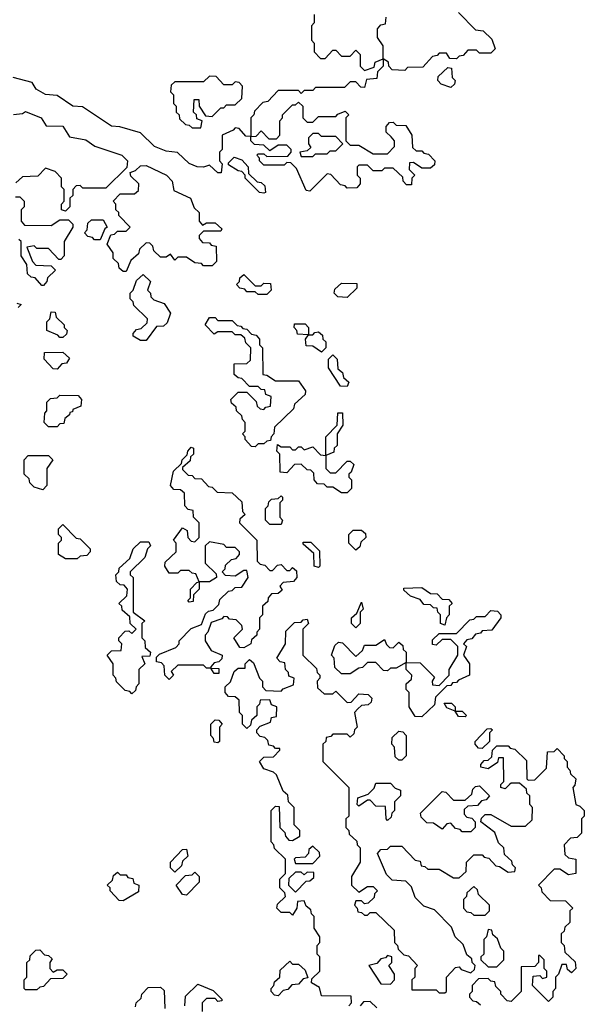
# Model space of a CAD drawing. Extents: x 2776963 to 2884430, y 684484 to 829250.
# Tile 250 of 256: x 2853855 to 2855820, y 816830 to 820256. Entities that reach past the tile are written whole.
import ezdxf

# ---------------------------------------------------------------- set-up
doc = ezdxf.new("R2010")
doc.units = 0

msp = doc.modelspace()

# ---------------------------------------------------------------- linework, layer by layer
at = {"layer": '0CON20XD'}
for points in [[(2855381.7, 820281.7), (2855441.7, 820221.7), (2855468.3, 820218.3), (2855498.3, 820188.3), (2855510, 820155), (2855495, 820140), (2855455, 820140), (2855445, 820150), (2855415, 820150), (2855398.3, 820131.7), (2855385, 820130), (2855375, 820120), (2855351.7, 820121.7), (2855340, 820140), (2855315, 820140), (2855308.3, 820131.7), (2855291.7, 820128.3), (2855258.3, 820091.7), (2855205, 820090), (2855195, 820080), (2855151.7, 820081.7), (2855140, 820095), (2855138.3, 820108.3), (2855120, 820120), (2855120, 820095), (2855100, 820075), (2855098.3, 820051.7), (2855061.7, 820048.3), (2855055, 820020), (2855041.7, 820021.7), (2855025, 820040), (2855005, 820040), (2854985, 820020), (2854885, 820020), (2854875, 820010), (2854845, 820010), (2854835, 820000), (2854825, 820010), (2854755, 820010), (2854718.3, 819971.7), (2854701.7, 819968.3), (2854671.7, 819938.3), (2854670, 819925), (2854660, 819915), (2854660, 819850), (2854678.3, 819851.7), (2854695, 819870), (2854721.7, 819841.7), (2854748.3, 819841.7), (2854760, 819855), (2854760, 819905), (2854770, 819915), (2854770, 819925), (2854805, 819960), (2854815, 819960), (2854825, 819970), (2854840, 819955), (2854840, 819915), (2854855, 819900), (2854875, 819900), (2854895, 819920), (2854955, 819920), (2854961.7, 819928.3), (2854988.3, 819938.3), (2855000, 819925), (2854990, 819915), (2854990, 819835), (2855005, 819820), (2855035, 819820), (2855085, 819790), (2855135, 819790), (2855160, 819815), (2855160, 819835), (2855148.3, 819848.3), (2855130, 819865), (2855130, 819885), (2855141.7, 819898.3), (2855155, 819900), (2855165, 819890), (2855198.3, 819888.3), (2855220, 819855), (2855221.7, 819811.7), (2855235, 819800), (2855255, 819800), (2855261.7, 819791.7), (2855278.3, 819788.3), (2855300, 819765), (2855298.3, 819751.7), (2855285, 819740), (2855255, 819740), (2855225, 819760), (2855211.7, 819758.3), (2855210, 819735), (2855230, 819715), (2855220, 819705), (2855218.3, 819681.7), (2855201.7, 819681.7), (2855190, 819695), (2855188.3, 819708.3), (2855155, 819740), (2855125, 819740), (2855115, 819730), (2855085, 819730), (2855065, 819750), (2855035, 819750), (2855030, 819745), (2855030, 819715), (2855040, 819705), (2855040, 819685), (2855028.3, 819671.7), (2854995, 819670), (2854988.3, 819678.3), (2854971.7, 819681.7), (2854938.3, 819718.3), (2854925, 819720), (2854865, 819660)], [(2854880, 820275), (2854880, 820245), (2854870, 820235), (2854870, 820185), (2854880, 820175), (2854880, 820145), (2854901.7, 820121.7), (2854918.3, 820121.7), (2854945, 820150), (2854955, 820150), (2854975, 820130), (2855005, 820130), (2855025, 820150), (2855040, 820135), (2855040, 820095), (2855055, 820080), (2855088.3, 820091.7), (2855091.7, 820108.3), (2855120, 820120), (2855120, 820165), (2855100, 820195), (2855100, 820225), (2855111.7, 820238.3), (2855128.3, 820241.7), (2855130, 820265)], [(2855355, 820020), (2855321.7, 820031.7), (2855310, 820045), (2855311.7, 820058.3), (2855345, 820090), (2855358.3, 820088.3), (2855360, 820055), (2855370, 820045), (2855368.3, 820031.7), (2855355, 820020)], [(2854865, 819660), (2854851.7, 819661.7), (2854818.3, 819738.3), (2854798.3, 819758.3), (2854785, 819760), (2854775, 819750), (2854705, 819750), (2854690, 819765), (2854690, 819775), (2854680, 819785), (2854685, 819790), (2854705, 819790), (2854715, 819780), (2854788.3, 819781.7), (2854800, 819795), (2854800, 819805), (2854785, 819820), (2854755, 819820), (2854725, 819800), (2854705, 819820), (2854671.7, 819821.7), (2854660, 819835), (2854660, 819850), (2854641.7, 819851.7), (2854618.3, 819878.3), (2854605, 819880), (2854598.3, 819871.7), (2854560, 819855), (2854560, 819805), (2854550, 819795), (2854550, 819765), (2854560, 819755), (2854556.4, 819723.6), (2854545, 819723.3), (2854515, 819750), (2854495, 819743.3), (2854472.5, 819745), (2854445, 819756.2), (2854404, 819794), (2854365, 819798.8), (2854323.8, 819815), (2854275, 819862.5), (2854203.8, 819883.8), (2854175, 819886.2), (2854073.3, 819953.3), (2854040, 819955), (2853985, 819992.5), (2853945, 819996.7), (2853912.5, 820015), (2853898.3, 820038.3), (2853832.5, 820055)], [(2854485, 819880), (2854490, 819905), (2854471.7, 819911.7), (2854470, 819925), (2854460, 819935), (2854461.7, 819978.3), (2854478.3, 819978.3), (2854480, 819955), (2854501.7, 819921.7), (2854525, 819920), (2854555, 819950), (2854565, 819950), (2854575, 819960), (2854605, 819960), (2854628.3, 819981.7), (2854630, 820025), (2854618.3, 820038.3), (2854605, 820040), (2854595, 820030), (2854565, 820030), (2854538.3, 820058.3), (2854515, 820060), (2854495, 820040), (2854395, 820040), (2854381.7, 820028.3), (2854380, 820005), (2854390, 819995), (2854390, 819965), (2854400, 819955), (2854400, 819935), (2854410, 819925), (2854411.7, 819911.7), (2854431.7, 819891.7), (2854445, 819890), (2854455, 819880), (2854485, 819880)], [(2853833, 819927), (2853865, 819930), (2853875, 819936.7), (2853930, 819915), (2853947.5, 819887.5), (2854005, 819886), (2854028.3, 819848.3), (2854085, 819838.8), (2854116.7, 819816.7), (2854210, 819785), (2854230, 819765), (2854228.3, 819741.7), (2854155, 819670), (2854075, 819670), (2854065, 819680), (2854051.7, 819678.3), (2854040, 819665), (2854040, 819645), (2854030, 819635), (2854030, 819605), (2854015, 819590), (2854000, 819595), (2854000, 819615), (2854010, 819625), (2854010, 819665), (2854000, 819675), (2854000, 819705), (2853978.3, 819728.3), (2853945, 819740), (2853918.3, 819711.7), (2853865, 819710), (2853841.7, 819688.3)], [(2854875, 819780), (2854885, 819790), (2854925, 819790), (2854935, 819800), (2854955, 819800), (2854980, 819825), (2854955, 819850), (2854905, 819850), (2854895, 819860), (2854875, 819860), (2854860, 819845), (2854860, 819825), (2854868.3, 819811.7), (2854855, 819800), (2854830, 819795), (2854835, 819780), (2854875, 819780)], [(2854705, 819652.5), (2854690, 819655), (2854640, 819705), (2854640, 819715), (2854628.3, 819728.3), (2854615, 819730), (2854581.7, 819751.7), (2854581.7, 819758.3), (2854601.7, 819778.3), (2854628.3, 819768.3), (2854650, 819745), (2854651.7, 819721.7), (2854681.7, 819691.7), (2854695, 819690), (2854708.3, 819678.3), (2854710, 819655), (2854705, 819652.5)], [(2854225, 819380), (2854215, 819380), (2854201.7, 819391.7), (2854198.3, 819408.3), (2854180, 819425), (2854180, 819445), (2854160, 819475), (2854171.7, 819508.3), (2854185, 819510), (2854195, 819520), (2854225, 819520), (2854240, 819535), (2854200, 819575), (2854200, 819585), (2854190, 819595), (2854190, 819615), (2854180, 819625), (2854205, 819650), (2854255, 819650), (2854268.3, 819661.7), (2854270, 819685), (2854241.7, 819711.7), (2854240, 819725), (2854258.3, 819731.7), (2854275, 819747.5), (2854295, 819748.8), (2854366.2, 819715), (2854386.2, 819695), (2854391.7, 819661.7), (2854450, 819635), (2854461.7, 819601.7), (2854480, 819585), (2854480, 819555), (2854491.7, 819541.7), (2854505, 819550), (2854535, 819550), (2854558.3, 819528.3), (2854555, 819520), (2854495, 819520), (2854480, 819505), (2854480, 819495), (2854491.7, 819481.7), (2854515, 819480), (2854521.7, 819471.7), (2854538.3, 819468.3), (2854540, 819415), (2854525, 819400), (2854495, 819400), (2854488.3, 819408.3), (2854465, 819410), (2854435, 819430), (2854405, 819430), (2854395, 819420), (2854380, 819440), (2854365, 819430), (2854345, 819430), (2854321.7, 819451.7), (2854318.3, 819468.3), (2854308.3, 819478.3), (2854295, 819480), (2854271.7, 819458.3), (2854268.3, 819441.7), (2854241.7, 819418.3), (2854225, 819380)], [(2853840, 819640), (2853855, 819640), (2853870, 819625), (2853870, 819605), (2853860, 819595), (2853860, 819555), (2853871.7, 819541.7), (2853965, 819540), (2853995, 819560), (2854025, 819560), (2854040, 819545), (2854040, 819535), (2854010, 819485), (2854010, 819435), (2853998.3, 819421.7), (2853991.7, 819421.7), (2853955, 819460), (2853915, 819460), (2853905, 819470), (2853880, 819465), (2853900, 819415), (2853911.7, 819401.7), (2853965, 819400), (2853980, 819385), (2853951.7, 819358.3), (2853950, 819345), (2853938.3, 819331.7), (2853931.7, 819331.7), (2853908.3, 819358.3), (2853895, 819360), (2853881.7, 819371.7), (2853880, 819405), (2853860, 819435), (2853860, 819485), (2853851.7, 819491.7)], [(2854135, 819490), (2854115, 819490), (2854108.3, 819498.3), (2854091.7, 819501.7), (2854080, 819515), (2854090, 819525), (2854091.7, 819548.3), (2854105, 819560), (2854145, 819560), (2854160, 819535), (2854151.7, 819528.3), (2854135, 819490)], [(2854295, 819140), (2854275, 819140), (2854250, 819155), (2854250, 819165), (2854261.7, 819178.3), (2854278.3, 819181.7), (2854298.3, 819201.7), (2854300, 819215), (2854251.7, 819261.7), (2854250, 819275), (2854240, 819285), (2854240, 819305), (2854250, 819315), (2854261.7, 819348.3), (2854285, 819370), (2854310, 819345), (2854300, 819315), (2854310, 819305), (2854311.7, 819291.7), (2854321.7, 819281.7), (2854358.3, 819268.3), (2854380, 819235), (2854368.3, 819201.7), (2854355, 819190), (2854331.7, 819188.3), (2854295, 819140)], [(2854715, 819300), (2854685, 819300), (2854675, 819310), (2854645, 819310), (2854638.3, 819318.3), (2854621.7, 819321.7), (2854610, 819335), (2854620, 819345), (2854621.7, 819358.3), (2854635, 819370), (2854675, 819330), (2854695, 819330), (2854705, 819340), (2854728.3, 819338.3), (2854730, 819315), (2854715, 819300)], [(2854995, 819290), (2854961.7, 819291.7), (2854950, 819305), (2854951.7, 819318.3), (2854975, 819340), (2855028.3, 819338.3), (2855028.3, 819321.7), (2854995, 819290)], [(2853845, 819270), (2853860, 819265), (2853850, 819255)], [(2854005, 819150), (2853995, 819150), (2853988.3, 819158.3), (2853950, 819175), (2853950, 819205), (2853960, 819215), (2853965, 819240), (2853978.3, 819238.3), (2853981.7, 819221.7), (2854010, 819195), (2854010, 819185), (2854020, 819175), (2854018.3, 819161.7), (2854005, 819150)], [(2854675, 818770), (2854661.7, 818771.7), (2854640, 818795), (2854640, 818805), (2854630, 818815), (2854640, 818825), (2854640, 818855), (2854630, 818865), (2854628.3, 818878.3), (2854610, 818895), (2854608.3, 818908.3), (2854591.7, 818921.7), (2854590, 818935), (2854615, 818960), (2854645, 818960), (2854678.3, 818928.3), (2854681.7, 818911.7), (2854691.7, 818901.7), (2854705, 818900), (2854711.7, 818908.3), (2854728.3, 818911.7), (2854730, 818945), (2854711.7, 818951.7), (2854708.3, 818968.3), (2854695, 818970), (2854685, 818980), (2854655, 818980), (2854628.3, 819008.3), (2854615, 819010), (2854601.7, 819021.7), (2854601.7, 819058.3), (2854645, 819060), (2854658.3, 819071.7), (2854660, 819115), (2854641.7, 819131.7), (2854638.3, 819148.3), (2854625, 819160), (2854605, 819160), (2854595, 819170), (2854545, 819170), (2854531.7, 819161.7), (2854500, 819195), (2854515, 819220), (2854535, 819220), (2854545, 819210), (2854595, 819210), (2854611.7, 819191.7), (2854625, 819190), (2854631.7, 819181.7), (2854645, 819180), (2854661.7, 819161.7), (2854678.3, 819158.3), (2854690, 819145), (2854690, 819125), (2854700, 819115), (2854701.7, 819021.7), (2854715, 819020), (2854745, 819000), (2854825, 819000), (2854850, 818965), (2854848.3, 818951.7), (2854811.7, 818918.3), (2854808.3, 818901.7), (2854741.7, 818838.3), (2854740, 818815), (2854730, 818805), (2854728.3, 818791.7), (2854715, 818790), (2854705, 818780), (2854685, 818780), (2854675, 818770)], [(2854905, 819100), (2854875, 819120), (2854851.7, 819121.7), (2854850, 819145), (2854860, 819160), (2854821.7, 819161.7), (2854820, 819175), (2854810, 819185), (2854811.7, 819198.3), (2854848.3, 819198.3), (2854860, 819185), (2854860, 819160), (2854875, 819160), (2854881.7, 819168.3), (2854895, 819170), (2854908.3, 819158.3), (2854910, 819145), (2854920, 819135), (2854920, 819115), (2854905, 819100)], [(2853985, 819040), (2853971.7, 819041.7), (2853940, 819075), (2853941.7, 819098.3), (2854005, 819100), (2854028.3, 819078.3), (2854018.3, 819061.7), (2854001.7, 819058.3), (2853985, 819040)], [(2854995, 818980), (2854971.7, 818981.7), (2854930, 819045), (2854930, 819075), (2854945, 819090), (2854960, 819075), (2854961.7, 819041.7), (2854978.3, 819028.3), (2854981.7, 819011.7), (2855000, 818995), (2854995, 818980)], [(2853985, 818840), (2853955, 818840), (2853940, 818855), (2853943, 818887), (2853950, 818895), (2853950, 818925), (2853961.7, 818938.3), (2853985, 818940), (2853995, 818950), (2854058.3, 818948.3), (2854070, 818935), (2854068.3, 818911.7), (2854040, 818900), (2854038.3, 818891.7), (2854030, 818890), (2854028.3, 818881.7), (2854011.7, 818868.3), (2854008.3, 818851.7), (2853995, 818850), (2853985, 818840)], [(2854995, 818610), (2854975, 818610), (2854945, 818630), (2854925, 818630), (2854915, 818640), (2854891.7, 818641.7), (2854880, 818655), (2854878.3, 818678.3), (2854868.3, 818688.3), (2854855, 818690), (2854835, 818710), (2854811.7, 818708.3), (2854785, 818680), (2854761.7, 818681.7), (2854760, 818745), (2854750, 818755), (2854751.7, 818778.3), (2854765, 818770), (2854795, 818770), (2854805, 818760), (2854815, 818760), (2854825, 818770), (2854835, 818770), (2854845, 818760), (2854875, 818770), (2854901.7, 818741.7), (2854920, 818740), (2854920, 818805), (2854960, 818845), (2854961.7, 818888.3), (2854978.3, 818888.3), (2854980, 818845), (2854960, 818815), (2854960, 818775), (2854950, 818765), (2854948.3, 818751.7), (2854920, 818740), (2854920, 818695), (2854935, 818680), (2854955, 818680), (2854995, 818720), (2855005, 818720), (2855018.3, 818708.3), (2855008.3, 818681.7), (2855000, 818675), (2855000, 818665), (2855010, 818655), (2855010, 818625), (2854995, 818610)], [(2854375, 817960), (2854360, 817975), (2854358.3, 818008.3), (2854348.3, 818018.3), (2854331.7, 818021.7), (2854331.7, 818038.3), (2854341.7, 818048.3), (2854398.3, 818071.7), (2854410, 818085), (2854410, 818095), (2854451.7, 818138.3), (2854488.3, 818151.7), (2854501.7, 818188.3), (2854511.7, 818198.3), (2854528.3, 818201.7), (2854548.3, 818221.7), (2854551.7, 818238.3), (2854581.7, 818268.3), (2854595, 818270), (2854605, 818280), (2854628.3, 818281.7), (2854650, 818315), (2854645, 818340), (2854635, 818340), (2854605, 818320), (2854571.7, 818321.7), (2854560, 818335), (2854570, 818345), (2854571.7, 818358.3), (2854591.7, 818378.3), (2854608.3, 818381.7), (2854620, 818395), (2854620, 818405), (2854605, 818420), (2854575, 818420), (2854565, 818430), (2854515, 818440), (2854500, 818425), (2854500, 818365), (2854538.3, 818328.3), (2854540, 818315), (2854515, 818300), (2854480, 818300), (2854480, 818275), (2854460, 818255), (2854458.3, 818231.7), (2854445, 818230), (2854440, 818235), (2854450, 818245), (2854450, 818275), (2854471.7, 818298.3), (2854480, 818300), (2854468.3, 818328.3), (2854455, 818330), (2854445, 818340), (2854415, 818340), (2854405, 818330), (2854375, 818330), (2854360, 818355), (2854361.7, 818368.3), (2854400, 818405), (2854400, 818435), (2854390, 818445), (2854421.7, 818488.3), (2854438.3, 818478.3), (2854440, 818455), (2854451.7, 818441.7), (2854465, 818440), (2854480, 818455), (2854480, 818505), (2854460, 818525), (2854458.3, 818548.3), (2854441.7, 818551.7), (2854430, 818565), (2854428.3, 818608.3), (2854415, 818620), (2854391.7, 818621.7), (2854380, 818635), (2854390, 818685), (2854418.3, 818711.7), (2854420, 818725), (2854438.3, 818741.7), (2854440, 818755), (2854451.7, 818768.3), (2854460, 818765), (2854460, 818745), (2854450, 818735), (2854448.3, 818721.7), (2854421.7, 818698.3), (2854421.7, 818691.7), (2854441.7, 818671.7), (2854455, 818670), (2854465, 818660), (2854488.3, 818658.3), (2854511.7, 818631.7), (2854525, 818630), (2854541.7, 818611.7), (2854595, 818610), (2854628.3, 818578.3), (2854630, 818545), (2854640, 818535), (2854621.7, 818518.3), (2854620, 818505), (2854680, 818445), (2854681.7, 818371.7), (2854691.7, 818361.7), (2854708.3, 818358.3), (2854725, 818340), (2854735, 818340), (2854751.7, 818358.3), (2854765, 818360), (2854785, 818340), (2854795, 818340), (2854805, 818350), (2854818.3, 818338.3), (2854820, 818315), (2854808.3, 818301.7), (2854771.7, 818298.3), (2854760, 818285), (2854768.3, 818271.7), (2854755, 818260), (2854731.7, 818258.3), (2854720, 818245), (2854718.3, 818231.7), (2854700, 818215), (2854700, 818185), (2854690, 818175), (2854690, 818135), (2854680, 818125), (2854680, 818115), (2854661.7, 818098.3), (2854660, 818085), (2854635, 818070), (2854621.7, 818071.7), (2854600, 818105), (2854630, 818135), (2854628.3, 818148.3), (2854608.3, 818168.3), (2854585, 818170), (2854578.3, 818178.3), (2854565, 818180), (2854558.3, 818171.7), (2854521.7, 818158.3), (2854510, 818125), (2854500, 818115), (2854500, 818095), (2854521.7, 818061.7), (2854560, 818045), (2854558.3, 818031.7), (2854548.3, 818021.7), (2854531.7, 818018.3), (2854520, 818005), (2854520, 818000), (2854548.3, 817998.3), (2854548.3, 817981.7), (2854531.7, 817981.7), (2854520, 818000), (2854505, 818000), (2854495, 818010), (2854405, 818010), (2854381.7, 817988.3), (2854390, 817975), (2854375, 817960)], [(2853935, 818620), (2853905, 818630), (2853890, 818645), (2853888.3, 818658.3), (2853870, 818675), (2853870, 818725), (2853885, 818740), (2853955, 818740), (2853970, 818725), (2853950, 818695), (2853950, 818635), (2853935, 818620)], [(2854765, 818500), (2854725, 818500), (2854710, 818515), (2854710, 818555), (2854720, 818565), (2854721.7, 818578.3), (2854731.7, 818588.3), (2854755, 818590), (2854765, 818600), (2854770, 818595), (2854770, 818585), (2854760, 818575), (2854760, 818525), (2854770, 818515), (2854765, 818500)], [(2854055, 818380), (2854015, 818380), (2853990, 818395), (2853990, 818435), (2854000, 818445), (2854000, 818455), (2853990, 818465), (2853990, 818485), (2854005, 818500), (2854051.7, 818451.7), (2854065, 818450), (2854100, 818415), (2854100, 818405), (2854088.3, 818391.7), (2854065, 818390), (2854055, 818380)], [(2855025, 818410), (2855000, 818435), (2855000, 818465), (2855015, 818480), (2855045, 818480), (2855058.3, 818468.3), (2855060, 818455), (2855041.7, 818438.3), (2855038.3, 818421.7), (2855025, 818410)], [(2854245, 817910), (2854238.3, 817918.3), (2854221.7, 817921.7), (2854191.7, 817951.7), (2854190, 817965), (2854180, 817975), (2854180, 818015), (2854160, 818045), (2854175, 818060), (2854208.3, 818061.7), (2854210, 818085), (2854200, 818095), (2854200, 818105), (2854221.7, 818128.3), (2854235, 818130), (2854245, 818120), (2854260, 818135), (2854240, 818155), (2854238.3, 818178.3), (2854211.7, 818201.7), (2854210, 818215), (2854200, 818225), (2854228.3, 818251.7), (2854230, 818275), (2854218.3, 818288.3), (2854205, 818290), (2854191.7, 818301.7), (2854190, 818325), (2854200, 818335), (2854201.7, 818348.3), (2854238.3, 818381.7), (2854250, 818415), (2854275, 818440), (2854305, 818440), (2854310, 818425), (2854300, 818415), (2854290, 818385), (2854240, 818335), (2854240, 818325), (2854250, 818315), (2854250, 818195), (2854290, 818165), (2854280, 818155), (2854280, 818105), (2854290, 818095), (2854291.7, 818071.7), (2854310, 818055), (2854308.3, 818041.7), (2854280, 818040), (2854290, 818015), (2854270, 817995), (2854270, 817945), (2854260, 817935), (2854258.3, 817921.7), (2854245, 817910)], [(2854895, 818350), (2854880, 818355), (2854878.3, 818398.3), (2854841.7, 818431.7), (2854841.7, 818438.3), (2854868.3, 818438.3), (2854898.3, 818408.3), (2854900, 818355), (2854895, 818350)], [(2855335, 818150), (2855320, 818155), (2855320, 818185), (2855310, 818195), (2855308.3, 818208.3), (2855295, 818210), (2855285, 818220), (2855261.7, 818221.7), (2855248.3, 818238.3), (2855215, 818250), (2855191.7, 818271.7), (2855191.7, 818278.3), (2855255, 818280), (2855285, 818260), (2855308.3, 818258.3), (2855325, 818240), (2855348.3, 818238.3), (2855360, 818225), (2855350, 818215), (2855350, 818185), (2855340, 818175), (2855335, 818150)], [(2855025, 818140), (2855010, 818155), (2855010, 818175), (2855028.3, 818191.7), (2855045, 818230), (2855050, 818205), (2855040, 818195), (2855040, 818155), (2855025, 818140)], [(2855255, 817830), (2855231.7, 817831.7), (2855210, 817865), (2855210, 817915), (2855200, 817925), (2855200, 817945), (2855218.3, 817961.7), (2855220, 817975), (2855200, 817995), (2855200, 818020), (2855165, 818000), (2855145, 818000), (2855135, 817990), (2855121.7, 817991.7), (2855095, 818020), (2855065, 818020), (2855048.3, 818001.7), (2855035, 818000), (2855005, 817980), (2854975, 817980), (2854951.7, 818001.7), (2854950, 818035), (2854940, 818045), (2854951.7, 818078.3), (2854965, 818090), (2854978.3, 818088.3), (2855025, 818040), (2855048.3, 818061.7), (2855055, 818080), (2855095, 818080), (2855125, 818100), (2855131.7, 818081.7), (2855141.7, 818071.7), (2855155, 818070), (2855175, 818090), (2855188.3, 818078.3), (2855190, 818065), (2855200, 818055), (2855200, 818020), (2855248.3, 818018.3), (2855298.3, 817968.3), (2855290, 817955), (2855291.7, 817941.7), (2855315, 817940), (2855350, 817975), (2855350, 817995), (2855380, 818045), (2855380, 818075), (2855355, 818100), (2855325, 818100), (2855305, 818080), (2855291.7, 818081.7), (2855291.7, 818098.3), (2855315, 818120), (2855375, 818120), (2855421.7, 818168.3), (2855435, 818170), (2855445, 818180), (2855475, 818180), (2855495, 818200), (2855518.3, 818198.3), (2855530, 818185), (2855530, 818175), (2855498.3, 818131.7), (2855465, 818130), (2855458.3, 818121.7), (2855441.7, 818118.3), (2855428.3, 818101.7), (2855411.7, 818098.3), (2855400, 818085), (2855410, 818075), (2855400, 818045), (2855420, 818015), (2855420, 817975), (2855381.7, 817958.3), (2855375, 817950), (2855361.7, 817948.3), (2855355, 817940), (2855341.7, 817938.3), (2855301.7, 817898.3), (2855298.3, 817871.7), (2855255, 817830)], [(2855000, 816825), (2855010, 816835), (2855008.3, 816858.3), (2854905, 816860), (2854898.3, 816888.3), (2854870, 816905), (2854871.7, 816918.3), (2854900, 816945), (2854900, 816995), (2854890, 817005), (2854890, 817035), (2854900, 817045), (2854900, 817065), (2854880, 817095), (2854880, 817135), (2854870, 817145), (2854868.3, 817158.3), (2854851.7, 817171.7), (2854845, 817190), (2854821.7, 817188.3), (2854820, 817165), (2854805, 817140), (2854795, 817150), (2854765, 817150), (2854750, 817165), (2854751.7, 817178.3), (2854780, 817205), (2854778.3, 817218.3), (2854760, 817235), (2854760, 817265), (2854780, 817285), (2854780, 817335), (2854741.7, 817371.7), (2854740, 817385), (2854730, 817395), (2854730, 817505), (2854745, 817520), (2854758.3, 817518.3), (2854760, 817445), (2854778.3, 817428.3), (2854780, 817415), (2854791.7, 817401.7), (2854805, 817400), (2854830, 817415), (2854830, 817435), (2854810, 817455), (2854810, 817515), (2854790, 817535), (2854788.3, 817558.3), (2854771.7, 817571.7), (2854748.3, 817628.3), (2854738.3, 817638.3), (2854705, 817650), (2854690, 817675), (2854705, 817690), (2854738.3, 817691.7), (2854760, 817715), (2854760, 817720), (2854745, 817720), (2854738.3, 817728.3), (2854721.7, 817731.7), (2854718.3, 817748.3), (2854708.3, 817758.3), (2854691.7, 817761.7), (2854680, 817775), (2854680, 817785), (2854691.7, 817798.3), (2854728.3, 817811.7), (2854731.7, 817828.3), (2854748.3, 817831.7), (2854750, 817865), (2854731.7, 817871.7), (2854725, 817890), (2854691.7, 817888.3), (2854690, 817875), (2854680, 817865), (2854680, 817835), (2854661.7, 817818.3), (2854658.3, 817801.7), (2854645, 817790), (2854630, 817805), (2854630, 817835), (2854620, 817845), (2854618.3, 817888.3), (2854605, 817900), (2854581.7, 817901.7), (2854570, 817915), (2854570, 817935), (2854588.3, 817951.7), (2854601.7, 817988.3), (2854615, 818000), (2854640, 818000), (2854640, 818015), (2854655, 818030), (2854668.3, 818018.3), (2854690, 817965), (2854700, 817955), (2854700, 817935), (2854711.7, 817921.7), (2854765, 817920), (2854771.7, 817928.3), (2854808.3, 817941.7), (2854810, 817965), (2854791.7, 817971.7), (2854790, 817985), (2854780, 817995), (2854778.3, 818018.3), (2854761.7, 818021.7), (2854750, 818035), (2854780, 818085), (2854781.7, 818128.3), (2854811.7, 818158.3), (2854835, 818160), (2854841.7, 818168.3), (2854855, 818170), (2854860, 818155), (2854840, 818135), (2854840, 818045), (2854888.3, 817998.3), (2854890, 817985), (2854900, 817975), (2854900, 817965), (2854890, 817955), (2854891.7, 817931.7), (2854915, 817910), (2854945, 817910), (2854955, 817920), (2854995, 817880), (2855008.3, 817881.7), (2855035, 817910), (2855068.3, 817908.3), (2855080, 817895), (2855078.3, 817881.7), (2855068.3, 817871.7), (2855045, 817870), (2855031.7, 817858.3), (2855020, 817845), (2855030, 817795), (2855020, 817785), (2855018.3, 817771.7), (2855005, 817760), (2854995, 817770), (2854945, 817770), (2854938.3, 817761.7), (2854921.7, 817758.3), (2854920, 817745), (2854910, 817735), (2854910, 817675), (2855000, 817585), (2855000, 817485), (2854990, 817475), (2854990, 817445), (2855000, 817435), (2855001.7, 817421.7), (2855028.3, 817398.3), (2855030, 817385), (2855040, 817375), (2855040, 817325), (2855010, 817275), (2855010, 817245), (2855035, 817220), (2855065, 817240), (2855085, 817240), (2855100, 817225), (2855090, 817215), (2855088.3, 817201.7), (2855068.3, 817181.7), (2855055, 817180), (2855045, 817190), (2855025, 817190), (2855020, 817175), (2855030, 817165), (2855031.7, 817151.7), (2855045, 817150), (2855055, 817140), (2855065, 817140), (2855075, 817150), (2855095, 817150), (2855158.3, 817088.3), (2855160, 817045), (2855170, 817035), (2855171.7, 817021.7), (2855191.7, 817001.7), (2855208.3, 816998.3), (2855240, 816965), (2855230, 816955), (2855230, 816925), (2855220, 816915), (2855220, 816880), (2855305, 816880), (2855315, 816870), (2855335, 816870), (2855340, 816875), (2855340, 816925), (2855371.7, 816958.3), (2855385, 816960), (2855391.7, 816951.7), (2855425, 816940), (2855438.3, 816951.7), (2855440, 816965), (2855430, 816975), (2855428.3, 816988.3), (2855411.7, 817001.7), (2855398.3, 817038.3), (2855370, 817065), (2855358.3, 817098.3), (2855298.3, 817158.3), (2855261.7, 817171.7), (2855231.7, 817201.7), (2855218.3, 817238.3), (2855198.3, 817258.3), (2855151.7, 817261.7), (2855131.7, 817281.7), (2855100, 817355), (2855111.7, 817368.3), (2855135, 817370), (2855145, 817380), (2855185, 817380), (2855231.7, 817331.7), (2855248.3, 817328.3), (2855251.7, 817311.7), (2855265, 817310), (2855275, 817300), (2855315, 817300), (2855365, 817270), (2855385, 817270), (2855408.3, 817291.7), (2855410, 817325), (2855435, 817350), (2855465, 817350), (2855471.7, 817341.7), (2855488.3, 817338.3), (2855511.7, 817311.7), (2855525, 817310), (2855555, 817290), (2855578.3, 817291.7), (2855580, 817305), (2855570, 817315), (2855568.3, 817328.3), (2855541.7, 817351.7), (2855540, 817375), (2855521.7, 817391.7), (2855508.3, 817428.3), (2855460, 817465), (2855461.7, 817478.3), (2855475, 817490), (2855495, 817490), (2855565, 817450), (2855615, 817450), (2855638.3, 817471.7), (2855640, 817515), (2855630, 817525), (2855630, 817555), (2855620, 817565), (2855618.3, 817578.3), (2855595, 817600), (2855565, 817600), (2855560, 817595)], [(2855405, 817830), (2855381.7, 817831.7), (2855370, 817850), (2855341.7, 817861.7), (2855331.7, 817878.3), (2855358.3, 817878.3), (2855370, 817865), (2855370, 817850), (2855395, 817850), (2855410, 817835), (2855405, 817830)], [(2854545, 817740), (2854531.7, 817741.7), (2854530, 817755), (2854520, 817765), (2854520, 817805), (2854535, 817820), (2854548.3, 817818.3), (2854560, 817805), (2854550, 817795), (2854550, 817745), (2854545, 817740)], [(2855185, 817680), (2855175, 817680), (2855161.7, 817691.7), (2855160, 817725), (2855150, 817735), (2855151.7, 817758.3), (2855175, 817780), (2855188.3, 817778.3), (2855200, 817765), (2855200, 817695), (2855185, 817680)], [(2855465, 817720), (2855451.7, 817721.7), (2855440, 817735), (2855440, 817745), (2855481.7, 817788.3), (2855495, 817790), (2855500, 817785), (2855490, 817775), (2855490, 817745), (2855465, 817720)], [(2855560, 817595), (2855545, 817580), (2855530, 817585), (2855530, 817595), (2855540, 817605), (2855538.3, 817688.3), (2855521.7, 817688.3), (2855518.3, 817671.7), (2855485, 817650), (2855460, 817655), (2855460, 817665), (2855471.7, 817678.3), (2855485, 817680), (2855498.3, 817691.7), (2855500, 817715), (2855515, 817730), (2855555, 817730), (2855561.7, 817721.7), (2855578.3, 817718.3), (2855618.3, 817678.3), (2855620, 817615), (2855625, 817610), (2855648.3, 817611.7), (2855688.3, 817651.7), (2855691.7, 817708.3), (2855715, 817710), (2855725, 817720), (2855750, 817695), (2855750, 817685), (2855760, 817675), (2855760, 817655), (2855770, 817645), (2855771.7, 817631.7), (2855790, 817615), (2855787, 817593), (2855780, 817585), (2855790, 817525), (2855805, 817520), (2855820, 817505), (2855820, 817485), (2855810, 817475), (2855810, 817425), (2855795, 817410), (2855771.7, 817408.3), (2855750, 817385), (2855751.7, 817351.7), (2855765, 817340), (2855790, 817335), (2855790, 817285), (2855765, 817280), (2855735, 817300), (2855715, 817300), (2855660, 817245), (2855670, 817235), (2855671.7, 817221.7), (2855701.7, 817191.7), (2855755, 817190), (2855780, 817165), (2855770, 817155), (2855770, 817115), (2855751.7, 817098.3), (2855750, 817085), (2855740, 817075), (2855740, 817045), (2855750, 817035), (2855751.7, 817011.7), (2855788.3, 816978.3), (2855790, 816955), (2855775, 816940), (2855761.7, 816951.7), (2855758.3, 816968.3), (2855741.7, 816968.3), (2855730, 816935), (2855720, 816925), (2855720, 816885), (2855710, 816875), (2855710, 816855), (2855695, 816840), (2855640, 816895), (2855641.7, 816928.3), (2855665, 816930), (2855675, 816920), (2855690, 816925), (2855690, 816945), (2855680, 816955), (2855680, 816985), (2855665, 817000), (2855660, 817000), (2855660, 816975), (2855648.3, 816961.7), (2855600, 816960), (2855600, 816875), (2855565, 816840), (2855551.7, 816841.7), (2855530, 816865), (2855530, 816875), (2855511.7, 816891.7), (2855508.3, 816908.3), (2855495, 816910), (2855485, 816920), (2855451.7, 816918.3), (2855430, 816895), (2855430, 816875), (2855420, 816865), (2855420, 816855), (2855431.7, 816841.7), (2855445, 816840), (2855458.3, 816828.3)], [(2855135, 817470), (2855130, 817475), (2855128.3, 817518.3), (2855095, 817520), (2855075, 817540), (2855065, 817540), (2855035, 817520), (2855030, 817525), (2855031.7, 817548.3), (2855068.3, 817561.7), (2855088.3, 817581.7), (2855095, 817600), (2855145, 817600), (2855161.7, 817581.7), (2855180, 817575), (2855180, 817555), (2855160, 817535), (2855160, 817505), (2855150, 817495), (2855148.3, 817481.7), (2855135, 817470)], [(2855425, 817430), (2855395, 817430), (2855388.3, 817438.3), (2855371.7, 817441.7), (2855355, 817460), (2855341.7, 817458.3), (2855325, 817440), (2855295, 817460), (2855271.7, 817461.7), (2855251.7, 817481.7), (2855250, 817495), (2855325, 817570), (2855338.3, 817568.3), (2855365, 817540), (2855405, 817540), (2855428.3, 817561.7), (2855431.7, 817578.3), (2855441.7, 817588.3), (2855455, 817590), (2855490, 817555), (2855478.3, 817541.7), (2855461.7, 817538.3), (2855448.3, 817521.7), (2855415, 817520), (2855401.7, 817508.3), (2855401.7, 817491.7), (2855411.7, 817481.7), (2855428.3, 817478.3), (2855440, 817465), (2855440, 817445), (2855425, 817430)], [(2854395, 817290), (2854380, 817305), (2854380, 817325), (2854421.7, 817368.3), (2854435, 817370), (2854440, 817345), (2854421.7, 817328.3), (2854418.3, 817311.7), (2854395, 817290)], [(2854875, 817320), (2854900, 817345), (2854898.3, 817358.3), (2854875, 817380), (2854861.7, 817368.3), (2854860, 817355), (2854848.3, 817341.7), (2854815, 817340), (2854810, 817335), (2854815, 817320), (2854875, 817320)], [(2854215, 817190), (2854201.7, 817191.7), (2854170, 817225), (2854170, 817235), (2854160, 817245), (2854178.3, 817261.7), (2854181.7, 817278.3), (2854195, 817290), (2854205, 817280), (2854225, 817280), (2854231.7, 817271.7), (2854248.3, 817268.3), (2854251.7, 817251.7), (2854270, 817245), (2854268.3, 817221.7), (2854215, 817190)], [(2854435, 817210), (2854421.7, 817211.7), (2854400, 817245), (2854431.7, 817278.3), (2854455, 817280), (2854465, 817290), (2854480, 817275), (2854480, 817255), (2854435, 817210)], [(2854815, 817220), (2854851.7, 817258.3), (2854865, 817260), (2854878.3, 817271.7), (2854878.3, 817288.3), (2854855, 817290), (2854845, 817280), (2854835, 817290), (2854815, 817290), (2854791.7, 817268.3), (2854790, 817245), (2854815, 817220)], [(2855475, 817140), (2855490, 817155), (2855490, 817175), (2855451.7, 817211.7), (2855448.3, 817228.3), (2855435, 817240), (2855411.7, 817218.3), (2855410, 817205), (2855400, 817195), (2855400, 817165), (2855411.7, 817151.7), (2855425, 817150), (2855435, 817140), (2855475, 817140)], [(2855515, 816960), (2855540, 816985), (2855540, 817015), (2855530, 817025), (2855518.3, 817058.3), (2855501.7, 817071.7), (2855498.3, 817088.3), (2855485, 817090), (2855480, 817065), (2855470, 817055), (2855470, 817005), (2855460, 816995), (2855460, 816985), (2855485, 816960), (2855515, 816960)], [(2853915, 816880), (2853875, 816880), (2853870, 816885), (2853870, 816915), (2853880, 816925), (2853880, 816975), (2853890, 816985), (2853891.7, 816998.3), (2853911.7, 817018.3), (2853925, 817020), (2853941.7, 817001.7), (2853955, 817000), (2853968.3, 816988.3), (2853960, 816975), (2853960, 816955), (2853971.7, 816941.7), (2853985, 816950), (2854005, 816950), (2854020, 816935), (2854005, 816920), (2853961.7, 816918.3), (2853938.3, 816891.7), (2853925, 816890), (2853915, 816880)], [(2855145, 816900), (2855160, 816915), (2855160, 816935), (2855140, 816965), (2855150, 816975), (2855150, 816995), (2855135, 817000), (2855128.3, 816991.7), (2855111.7, 816988.3), (2855098.3, 816971.7), (2855070, 816965), (2855111.7, 816901.7), (2855145, 816900)], [(2854755, 816860), (2854741.7, 816861.7), (2854730, 816875), (2854730, 816885), (2854740, 816895), (2854741.7, 816908.3), (2854760, 816925), (2854761.7, 816948.3), (2854795, 816980), (2854805, 816970), (2854825, 816970), (2854848.3, 816948.3), (2854858.3, 816921.7), (2854841.7, 816918.3), (2854825, 816900), (2854801.7, 816898.3), (2854788.3, 816881.7), (2854771.7, 816878.3), (2854755, 816860)], [(2854258.3, 816821.7), (2854260, 816835), (2854278.3, 816851.7), (2854280, 816865), (2854301.7, 816888.3), (2854345, 816890), (2854358.3, 816878.3), (2854360, 816815)], [(2854430, 816825), (2854431.7, 816858.3), (2854475, 816900), (2854528.3, 816878.3), (2854558.3, 816848.3), (2854558.3, 816841.7), (2854545, 816840), (2854535, 816850), (2854505, 816850), (2854490, 816835), (2854490, 816805)], [(2855098.3, 816818.3), (2855075, 816840), (2855051.7, 816838.3), (2855040, 816825)]]:
    msp.add_lwpolyline(points, dxfattribs=at)

doc.saveas('drawing.dxf')
